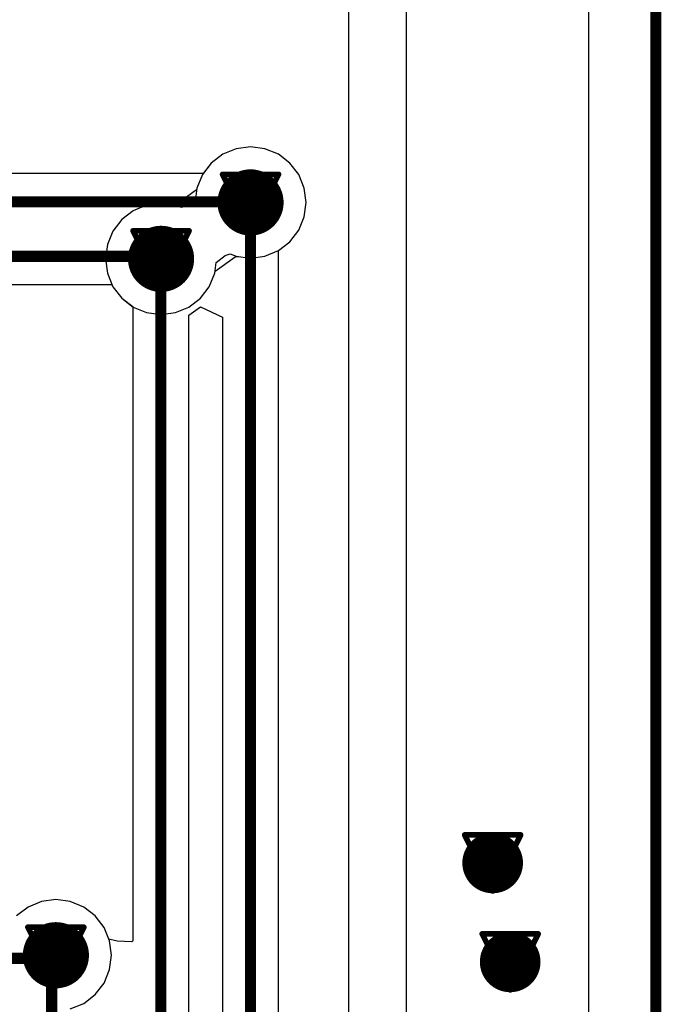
# Model space of a CAD drawing. Header units: millimetres. Extents: x 138 to 555, y 26 to 334.
# Tile 115 of 256: x 363.05 to 368.87, y 119.62 to 128.54. Entities that reach past the tile are written whole.
import ezdxf

# ---------------------------------------------------------------- set-up
doc = ezdxf.new("R2010")
doc.units = ezdxf.units.MM
for name, color, linetype in [('BottomLayer', 5, 'Continuous'), ('DrillDrawing', 1, 'Continuous'), ('KeepOutLayer', 6, 'Continuous'), ('Mechanical27', 56, 'Continuous'), ('Mechanical30', 56, 'Continuous'), ('MidLayer1', 16, 'Continuous'), ('MidLayer2', 76, 'Continuous'), ('MidLayer3', 90, 'Continuous'), ('MidLayer4', 156, 'Continuous'), ('MultiLayer', 9, 'Continuous'), ('TopLayer', 1, 'Continuous'), ('ViaHoleLayer', 16, 'Continuous')]:
    doc.layers.add(name, color=color, linetype=linetype)

msp = doc.modelspace()

# ---------------------------------------------------------------- linework, layer by layer
at = {"layer": 'BottomLayer'}
for p, q in [((368.2087, 310.8956), (368.2087, 62.1191)), ((365.0149, 127.3695), (364.8933, 127.3191)), ((365.1455, 127.3867), (365.0149, 127.3695)), ((365.276, 127.3695), (365.1455, 127.3867)), ((365.3976, 127.3191), (365.276, 127.3695)), ((364.8933, 127.3191), (364.7889, 127.239)), ((365.5021, 127.239), (365.3976, 127.3191)), ((364.7889, 127.239), (364.7087, 127.1345)), ((365.5822, 127.1345), (365.5021, 127.239)), ((364.7087, 127.1345), (364.6583, 127.0129)), ((365.6326, 127.0129), (365.5822, 127.1345)), ((364.656, 126.9953), (364.4727, 126.8639)), ((364.6583, 127.0129), (364.656, 126.9953)), ((365.6498, 126.8824), (365.6326, 127.0129)), ((364.0819, 126.8077), (363.9774, 126.7276)), ((364.2035, 126.8581), (364.0819, 126.8077)), ((364.334, 126.8753), (364.2035, 126.8581)), ((364.4441, 126.8608), (364.334, 126.8753)), ((364.4727, 126.8639), (364.4441, 126.8608)), ((365.6326, 126.7519), (365.6498, 126.8824)), ((363.9774, 126.7276), (363.8973, 126.6231)), ((365.5822, 126.6302), (365.6326, 126.7519)), ((363.8973, 126.6231), (363.8469, 126.5015)), ((365.5021, 126.5258), (365.5822, 126.6302)), ((363.8469, 126.5015), (363.8297, 126.371)), ((365.4004, 126.4477), (365.5021, 126.5258)), ((365.4004, 112.0687), (365.4004, 126.4477)), ((363.8297, 126.371), (363.8469, 126.2405)), ((363.8469, 126.2405), (363.8973, 126.1188)), ((363.8973, 126.1188), (363.9774, 126.0144)), ((363.9774, 126.0144), (364.077, 125.938)), ((364.077, 125.938), (364.077, 120.1892)), ((364.5868, 125.8597), (364.6906, 125.9356)), ((364.6906, 125.9356), (364.8906, 125.8417)), ((364.5868, 100.9938), (364.5868, 125.8597)), ((364.8906, 125.8417), (364.8906, 99.373)), ((363.3803, 120.5646), (363.2498, 120.5474)), ((363.5109, 120.5474), (363.3803, 120.5646)), ((363.1282, 120.497), (363.0237, 120.4169)), ((363.2498, 120.5474), (363.1282, 120.497)), ((363.6325, 120.497), (363.5109, 120.5474)), ((363.7369, 120.4169), (363.6325, 120.497)), ((363.8171, 120.3124), (363.7369, 120.4169)), ((363.8607, 120.2072), (363.8171, 120.3124)), ((363.9356, 120.1874), (363.8607, 120.2072)), ((364.0705, 120.1807), (363.9356, 120.1874)), ((364.077, 120.1892), (364.0705, 120.1807))]:
    msp.add_line(p, q, dxfattribs=at)
for points, const_width in [([(364.9955, 126.8824, 1), (365.2955, 126.8824, 1)], 0.3), ([(365.1205, 126.8824, 1), (365.1705, 126.8824, 1)], 0.05), ([(364.184, 126.371, 1), (364.484, 126.371, 1)], 0.3), ([(364.3069, 126.371, 1), (364.3569, 126.371, 1)], 0.05), ([(364.3069, 126.371, 1), (364.3569, 126.371, 1)], 0.05), ([(364.309, 126.371, 1), (364.359, 126.371, 1)], 0.05), ([(367.2035, 120.8966, 1), (367.4785, 120.8966, 1)], 0.275), ([(363.2303, 120.0602, 1), (363.5303, 120.0602, 1)], 0.3), ([(367.3625, 120, 1), (367.6375, 120, 1)], 0.275), ([(363.3483, 120.0602, 1), (363.3983, 120.0602, 1)], 0.05), ([(363.3483, 120.0602, 1), (363.3983, 120.0602, 1)], 0.05), ([(363.3553, 120.0602, 1), (363.4053, 120.0602, 1)], 0.05), ([(363.3171, 120.029, 1), (363.3671, 120.029, 1)], 0.05), ([(363.3171, 120.029, 1), (363.3671, 120.029, 1)], 0.05)]:
    msp.add_lwpolyline(points, format="xyb", close=True, dxfattribs=dict(at, const_width=const_width))
at = {"layer": 'BottomLayer', "const_width": 0.1}
for points in [[(365.1455, 99.2674), (365.1455, 126.8824)], [(364.3319, 100.9938), (364.3319, 126.371)], [(364.3319, 126.371), (364.334, 126.371)], [(363.3421, 120.029), (363.3733, 120.0602)], [(363.3733, 120.0602), (363.3803, 120.0602)], [(363.3421, 102.544), (363.3421, 120.029)]]:
    msp.add_lwpolyline(points, dxfattribs=at)
at = {"layer": 'DrillDrawing'}
for points, const_width in [([(368.8205, 61.5074), (368.8205, 311.5074)], 0.1), ([(364.8915, 127.1364), (365.3995, 127.1364)], 0.0508), ([(364.8915, 127.1364), (365.1455, 126.6284)], 0.0508), ([(365.1455, 126.6284), (365.3995, 127.1364)], 0.0508), ([(364.9931, 127.0348), (365.2979, 127.0348)], 0.0508), ([(364.9931, 127.0348), (365.1455, 126.73)], 0.0508), ([(365.1455, 126.73), (365.2979, 127.0348)], 0.0508), ([(364.08, 126.625), (364.588, 126.625)], 0.0508), ([(364.08, 126.625), (364.334, 126.117)], 0.0508), ([(364.334, 126.117), (364.588, 126.625)], 0.0508), ([(364.1816, 126.5234), (364.4864, 126.5234)], 0.0508), ([(364.1816, 126.5234), (364.334, 126.2186)], 0.0508), ([(364.334, 126.2186), (364.4864, 126.5234)], 0.0508), ([(367.087, 121.1506), (367.595, 121.1506)], 0.0508), ([(367.087, 121.1506), (367.341, 120.6426)], 0.0508), ([(367.341, 120.6426), (367.595, 121.1506)], 0.0508), ([(367.1886, 121.049), (367.4934, 121.049)], 0.0508), ([(367.1886, 121.049), (367.341, 120.7442)], 0.0508), ([(367.341, 120.7442), (367.4934, 121.049)], 0.0508), ([(363.1263, 120.3142), (363.6343, 120.3142)], 0.0508), ([(363.1263, 120.3142), (363.3803, 119.8062)], 0.0508), ([(363.3803, 119.8062), (363.6343, 120.3142)], 0.0508), ([(363.2279, 120.2126), (363.5327, 120.2126)], 0.0508), ([(363.2279, 120.2126), (363.3803, 119.9078)], 0.0508), ([(363.3803, 119.9078), (363.5327, 120.2126)], 0.0508), ([(367.246, 120.254), (367.754, 120.254)], 0.0508), ([(367.246, 120.254), (367.5, 119.746)], 0.0508), ([(367.5, 119.746), (367.754, 120.254)], 0.0508), ([(367.3476, 120.1524), (367.6524, 120.1524)], 0.0508), ([(367.3476, 120.1524), (367.5, 119.8476)], 0.0508), ([(367.5, 119.8476), (367.6524, 120.1524)], 0.0508)]:
    msp.add_lwpolyline(points, dxfattribs=dict(at, const_width=const_width))
at = {"layer": 'DrillDrawing', "const_width": 0.0254}
for points in [[(364.8788, 127.1364, 1), (364.9042, 127.1364, 1)], [(364.8788, 127.1364, 1), (364.9042, 127.1364, 1)], [(365.3868, 127.1364, 1), (365.4122, 127.1364, 1)], [(365.3868, 127.1364, 1), (365.4122, 127.1364, 1)], [(364.9804, 127.0348, 1), (365.0058, 127.0348, 1)], [(364.9804, 127.0348, 1), (365.0058, 127.0348, 1)], [(365.2852, 127.0348, 1), (365.3106, 127.0348, 1)], [(365.2852, 127.0348, 1), (365.3106, 127.0348, 1)], [(365.1328, 126.73, 1), (365.1582, 126.73, 1)], [(365.1328, 126.73, 1), (365.1582, 126.73, 1)], [(364.0673, 126.625, 1), (364.0927, 126.625, 1)], [(364.0673, 126.625, 1), (364.0927, 126.625, 1)], [(364.5753, 126.625, 1), (364.6007, 126.625, 1)], [(364.5753, 126.625, 1), (364.6007, 126.625, 1)], [(365.1328, 126.6284, 1), (365.1582, 126.6284, 1)], [(365.1328, 126.6284, 1), (365.1582, 126.6284, 1)], [(364.1689, 126.5234, 1), (364.1943, 126.5234, 1)], [(364.1689, 126.5234, 1), (364.1943, 126.5234, 1)], [(364.4737, 126.5234, 1), (364.4991, 126.5234, 1)], [(364.4737, 126.5234, 1), (364.4991, 126.5234, 1)], [(364.3213, 126.2186, 1), (364.3467, 126.2186, 1)], [(364.3213, 126.2186, 1), (364.3467, 126.2186, 1)], [(364.3213, 126.117, 1), (364.3467, 126.117, 1)], [(364.3213, 126.117, 1), (364.3467, 126.117, 1)], [(367.0743, 121.1506, 1), (367.0997, 121.1506, 1)], [(367.0743, 121.1506, 1), (367.0997, 121.1506, 1)], [(367.5823, 121.1506, 1), (367.6077, 121.1506, 1)], [(367.5823, 121.1506, 1), (367.6077, 121.1506, 1)], [(367.1759, 121.049, 1), (367.2013, 121.049, 1)], [(367.1759, 121.049, 1), (367.2013, 121.049, 1)], [(367.4807, 121.049, 1), (367.5061, 121.049, 1)], [(367.4807, 121.049, 1), (367.5061, 121.049, 1)], [(367.3283, 120.7442, 1), (367.3537, 120.7442, 1)], [(367.3283, 120.7442, 1), (367.3537, 120.7442, 1)], [(367.3283, 120.6426, 1), (367.3537, 120.6426, 1)], [(367.3283, 120.6426, 1), (367.3537, 120.6426, 1)], [(363.1136, 120.3142, 1), (363.139, 120.3142, 1)], [(363.1136, 120.3142, 1), (363.139, 120.3142, 1)], [(363.6216, 120.3142, 1), (363.647, 120.3142, 1)], [(363.6216, 120.3142, 1), (363.647, 120.3142, 1)], [(363.2152, 120.2126, 1), (363.2406, 120.2126, 1)], [(363.2152, 120.2126, 1), (363.2406, 120.2126, 1)], [(363.52, 120.2126, 1), (363.5454, 120.2126, 1)], [(363.52, 120.2126, 1), (363.5454, 120.2126, 1)], [(367.2333, 120.254, 1), (367.2587, 120.254, 1)], [(367.2333, 120.254, 1), (367.2587, 120.254, 1)], [(367.7413, 120.254, 1), (367.7667, 120.254, 1)], [(367.7413, 120.254, 1), (367.7667, 120.254, 1)], [(367.3349, 120.1524, 1), (367.3603, 120.1524, 1)], [(367.3349, 120.1524, 1), (367.3603, 120.1524, 1)], [(367.6397, 120.1524, 1), (367.6651, 120.1524, 1)], [(367.6397, 120.1524, 1), (367.6651, 120.1524, 1)], [(363.3676, 119.9078, 1), (363.393, 119.9078, 1)], [(363.3676, 119.9078, 1), (363.393, 119.9078, 1)], [(367.4873, 119.8476, 1), (367.5127, 119.8476, 1)], [(367.4873, 119.8476, 1), (367.5127, 119.8476, 1)], [(363.3676, 119.8062, 1), (363.393, 119.8062, 1)], [(363.3676, 119.8062, 1), (363.393, 119.8062, 1)], [(367.4873, 119.746, 1), (367.5127, 119.746, 1)], [(367.4873, 119.746, 1), (367.5127, 119.746, 1)]]:
    msp.add_lwpolyline(points, format="xyb", close=True, dxfattribs=at)
at = {"layer": 'KeepOutLayer', "const_width": 0.1}
msp.add_lwpolyline([(368.8205, 61.5074), (368.8205, 311.5074)], dxfattribs=at)
at = {"layer": 'Mechanical27', "const_width": 0.1}
msp.add_lwpolyline([(368.8205, 61.5074), (368.8205, 311.5074)], dxfattribs=at)
at = {"layer": 'Mechanical30', "const_width": 0.1}
msp.add_lwpolyline([(368.8205, 61.5074), (368.8205, 311.5074)], dxfattribs=at)
at = {"layer": 'MidLayer1'}
for p, q in [((366.0338, 184.9617), (366.0337, 112.2918)), ((365.0149, 127.3695), (364.8933, 127.3191)), ((365.1455, 127.3867), (365.0149, 127.3695)), ((365.276, 127.3695), (365.1455, 127.3867)), ((365.3976, 127.3191), (365.276, 127.3695)), ((364.8933, 127.3191), (364.7889, 127.239)), ((365.5021, 127.239), (365.3976, 127.3191)), ((364.7889, 127.239), (364.7087, 127.1345)), ((365.5822, 127.1345), (365.5021, 127.239)), ((364.7087, 127.1345), (364.6583, 127.0129)), ((365.6326, 127.0129), (365.5822, 127.1345)), ((364.6583, 127.0129), (364.6454, 126.9145)), ((365.6498, 126.8824), (365.6326, 127.0129)), ((364.6454, 126.9145), (364.5648, 126.853)), ((364.0819, 126.8077), (363.9774, 126.7276)), ((364.2035, 126.8581), (364.0819, 126.8077)), ((364.334, 126.8753), (364.2035, 126.8581)), ((364.4646, 126.8581), (364.334, 126.8753)), ((364.5192, 126.8355), (364.4646, 126.8581)), ((364.5648, 126.853), (364.5192, 126.8355)), ((365.6326, 126.7519), (365.6498, 126.8824)), ((363.9774, 126.7276), (363.8973, 126.6231)), ((365.5822, 126.6302), (365.6326, 126.7519)), ((363.8973, 126.6231), (363.8469, 126.5015)), ((365.5021, 126.5258), (365.5822, 126.6302)), ((363.8469, 126.5015), (363.8297, 126.371)), ((365.276, 126.3953), (365.3976, 126.4456)), ((365.3976, 126.4456), (365.5021, 126.5258)), ((363.8297, 126.371), (363.8469, 126.2405)), ((364.8341, 126.3389), (364.9147, 126.4004)), ((364.9147, 126.4004), (364.9603, 126.4179)), ((364.9603, 126.4179), (365.0149, 126.3953)), ((365.0149, 126.3953), (365.1455, 126.3781)), ((365.1455, 126.3781), (365.276, 126.3953)), ((364.8212, 126.2405), (364.8341, 126.3389)), ((363.8469, 126.2405), (363.8973, 126.1188)), ((364.7708, 126.1188), (364.8212, 126.2405)), ((363.8973, 126.1188), (363.9774, 126.0144)), ((364.6906, 126.0144), (364.7708, 126.1188)), ((363.9774, 126.0144), (364.0819, 125.9342)), ((364.5862, 125.9342), (364.6906, 126.0144)), ((364.0819, 125.9342), (364.2035, 125.8838)), ((364.4646, 125.8838), (364.5862, 125.9342)), ((364.2035, 125.8838), (364.334, 125.8667)), ((364.334, 125.8667), (364.4646, 125.8838)), ((363.3803, 120.5646), (363.2498, 120.5474)), ((363.5109, 120.5474), (363.3803, 120.5646)), ((363.1282, 120.497), (363.0237, 120.4169)), ((363.2498, 120.5474), (363.1282, 120.497)), ((363.6325, 120.497), (363.5109, 120.5474)), ((363.7369, 120.4169), (363.6325, 120.497)), ((363.8171, 120.3124), (363.7369, 120.4169)), ((363.8675, 120.1908), (363.8171, 120.3124)), ((363.8847, 120.0602), (363.8675, 120.1908)), ((363.8675, 119.9297), (363.8847, 120.0602)), ((363.8171, 119.8081), (363.8675, 119.9297)), ((363.7369, 119.7036), (363.8171, 119.8081)), ((363.6325, 119.6235), (363.7369, 119.7036)), ((363.5109, 119.5731), (363.6325, 119.6235))]:
    msp.add_line(p, q, dxfattribs=at)
for points, const_width in [([(364.9955, 126.8824, 1), (365.2955, 126.8824, 1)], 0.3), ([(364.184, 126.371, 1), (364.484, 126.371, 1)], 0.3), ([(367.2035, 120.8966, 1), (367.4785, 120.8966, 1)], 0.275), ([(363.2303, 120.0602, 1), (363.5303, 120.0602, 1)], 0.3), ([(367.3625, 120, 1), (367.6375, 120, 1)], 0.275)]:
    msp.add_lwpolyline(points, format="xyb", close=True, dxfattribs=dict(at, const_width=const_width))
at = {"layer": 'MidLayer2'}
for p, q in [((368.2087, 310.8956), (368.2087, 62.1191)), ((365.0149, 127.3695), (364.8933, 127.3191)), ((365.1455, 127.3867), (365.0149, 127.3695)), ((365.276, 127.3695), (365.1455, 127.3867)), ((365.3976, 127.3191), (365.276, 127.3695)), ((364.8933, 127.3191), (364.7889, 127.239)), ((365.5021, 127.239), (365.3976, 127.3191)), ((364.7889, 127.239), (364.7087, 127.1345)), ((365.5822, 127.1345), (365.5021, 127.239)), ((364.7087, 127.1345), (364.6583, 127.0129)), ((365.6326, 127.0129), (365.5822, 127.1345)), ((364.656, 126.9953), (364.4727, 126.8639)), ((364.6583, 127.0129), (364.656, 126.9953)), ((365.6498, 126.8824), (365.6326, 127.0129)), ((364.0819, 126.8077), (363.9774, 126.7276)), ((364.2035, 126.8581), (364.0819, 126.8077)), ((364.334, 126.8753), (364.2035, 126.8581)), ((364.4441, 126.8608), (364.334, 126.8753)), ((364.4727, 126.8639), (364.4441, 126.8608)), ((365.6326, 126.7519), (365.6498, 126.8824)), ((363.9774, 126.7276), (363.8973, 126.6231)), ((365.5822, 126.6302), (365.6326, 126.7519)), ((363.8973, 126.6231), (363.8469, 126.5015)), ((365.5021, 126.5258), (365.5822, 126.6302)), ((363.8469, 126.5015), (363.8297, 126.371)), ((365.276, 126.3953), (365.3976, 126.4456)), ((365.3976, 126.4456), (365.5021, 126.5258)), ((363.8297, 126.371), (363.8469, 126.2405)), ((364.8235, 126.2581), (365.0068, 126.3894)), ((365.0068, 126.3894), (365.0354, 126.3926)), ((365.0354, 126.3926), (365.1455, 126.3781)), ((365.1455, 126.3781), (365.276, 126.3953)), ((363.8469, 126.2405), (363.8973, 126.1188)), ((364.7708, 126.1188), (364.8212, 126.2405)), ((364.8212, 126.2405), (364.8235, 126.2581)), ((363.8973, 126.1188), (363.9774, 126.0144)), ((364.6906, 126.0144), (364.7708, 126.1188)), ((363.9774, 126.0144), (364.0819, 125.9342)), ((364.5862, 125.9342), (364.6906, 126.0144)), ((364.0819, 125.9342), (364.2035, 125.8838)), ((364.4646, 125.8838), (364.5862, 125.9342)), ((364.2035, 125.8838), (364.334, 125.8667)), ((364.334, 125.8667), (364.4646, 125.8838)), ((363.3803, 120.5646), (363.2498, 120.5474)), ((363.5109, 120.5474), (363.3803, 120.5646)), ((363.1282, 120.497), (363.0237, 120.4169)), ((363.2498, 120.5474), (363.1282, 120.497)), ((363.6325, 120.497), (363.5109, 120.5474)), ((363.7369, 120.4169), (363.6325, 120.497)), ((363.8171, 120.3124), (363.7369, 120.4169)), ((363.8675, 120.1908), (363.8171, 120.3124)), ((363.8847, 120.0602), (363.8675, 120.1908)), ((363.8675, 119.9297), (363.8847, 120.0602)), ((363.8171, 119.8081), (363.8675, 119.9297)), ((363.7369, 119.7036), (363.8171, 119.8081)), ((363.6325, 119.6235), (363.7369, 119.7036)), ((363.5109, 119.5731), (363.6325, 119.6235))]:
    msp.add_line(p, q, dxfattribs=at)
for points, const_width in [([(364.9955, 126.8824, 1), (365.2955, 126.8824, 1)], 0.3), ([(364.184, 126.371, 1), (364.484, 126.371, 1)], 0.3), ([(367.2035, 120.8966, 1), (367.4785, 120.8966, 1)], 0.275), ([(363.2303, 120.0602, 1), (363.5303, 120.0602, 1)], 0.3), ([(367.3625, 120, 1), (367.6375, 120, 1)], 0.275)]:
    msp.add_lwpolyline(points, format="xyb", close=True, dxfattribs=dict(at, const_width=const_width))
at = {"layer": 'MidLayer3'}
for p, q in [((368.2087, 310.8956), (368.2087, 62.1191)), ((365.0149, 127.3695), (364.8933, 127.3191)), ((365.1455, 127.3867), (365.0149, 127.3695)), ((365.276, 127.3695), (365.1455, 127.3867)), ((365.3976, 127.3191), (365.276, 127.3695)), ((364.8933, 127.3191), (364.7889, 127.239)), ((365.5021, 127.239), (365.3976, 127.3191)), ((364.7889, 127.239), (364.7087, 127.1345)), ((365.5822, 127.1345), (365.5021, 127.239)), ((364.7087, 127.1345), (364.6583, 127.0129)), ((365.6326, 127.0129), (365.5822, 127.1345)), ((364.6583, 127.0129), (364.6454, 126.9145)), ((365.6498, 126.8824), (365.6326, 127.0129)), ((364.6454, 126.9145), (364.5648, 126.853)), ((364.0819, 126.8077), (363.9774, 126.7276)), ((364.2035, 126.8581), (364.0819, 126.8077)), ((364.334, 126.8753), (364.2035, 126.8581)), ((364.4646, 126.8581), (364.334, 126.8753)), ((364.5192, 126.8355), (364.4646, 126.8581)), ((364.5648, 126.853), (364.5192, 126.8355)), ((365.6326, 126.7519), (365.6498, 126.8824)), ((363.9774, 126.7276), (363.8973, 126.6231)), ((365.5822, 126.6302), (365.6326, 126.7519)), ((363.8973, 126.6231), (363.8469, 126.5015)), ((365.5021, 126.5258), (365.5822, 126.6302)), ((363.8469, 126.5015), (363.8297, 126.371)), ((365.276, 126.3953), (365.3976, 126.4456)), ((365.3976, 126.4456), (365.5021, 126.5258)), ((363.8297, 126.371), (363.8469, 126.2405)), ((364.8341, 126.3389), (364.9147, 126.4004)), ((364.9147, 126.4004), (364.9603, 126.4179)), ((364.9603, 126.4179), (365.0149, 126.3953)), ((365.0149, 126.3953), (365.1455, 126.3781)), ((365.1455, 126.3781), (365.276, 126.3953)), ((364.8212, 126.2405), (364.8341, 126.3389)), ((363.8469, 126.2405), (363.8973, 126.1188)), ((364.7708, 126.1188), (364.8212, 126.2405)), ((363.8973, 126.1188), (363.9774, 126.0144)), ((364.6906, 126.0144), (364.7708, 126.1188)), ((363.9774, 126.0144), (364.0819, 125.9342)), ((364.5862, 125.9342), (364.6906, 126.0144)), ((364.0819, 125.9342), (364.2035, 125.8838)), ((364.4646, 125.8838), (364.5862, 125.9342)), ((364.2035, 125.8838), (364.334, 125.8667)), ((364.334, 125.8667), (364.4646, 125.8838)), ((363.3803, 120.5646), (363.2498, 120.5474)), ((363.5109, 120.5474), (363.3803, 120.5646)), ((363.1282, 120.497), (363.0237, 120.4169)), ((363.2498, 120.5474), (363.1282, 120.497)), ((363.6325, 120.497), (363.5109, 120.5474)), ((363.7369, 120.4169), (363.6325, 120.497)), ((363.8171, 120.3124), (363.7369, 120.4169)), ((363.8675, 120.1908), (363.8171, 120.3124)), ((363.8847, 120.0602), (363.8675, 120.1908)), ((363.8675, 119.9297), (363.8847, 120.0602)), ((363.8171, 119.8081), (363.8675, 119.9297)), ((363.7369, 119.7036), (363.8171, 119.8081)), ((363.6325, 119.6235), (363.7369, 119.7036)), ((363.5109, 119.5731), (363.6325, 119.6235))]:
    msp.add_line(p, q, dxfattribs=at)
for points, const_width in [([(364.9955, 126.8824, 1), (365.2955, 126.8824, 1)], 0.3), ([(364.184, 126.371, 1), (364.484, 126.371, 1)], 0.3), ([(367.2035, 120.8966, 1), (367.4785, 120.8966, 1)], 0.275), ([(363.2303, 120.0602, 1), (363.5303, 120.0602, 1)], 0.3), ([(367.3625, 120, 1), (367.6375, 120, 1)], 0.275)]:
    msp.add_lwpolyline(points, format="xyb", close=True, dxfattribs=dict(at, const_width=const_width))
at = {"layer": 'MidLayer4'}
for p, q in [((366.5576, 214.4889), (366.5576, 112.1465)), ((365.0149, 127.3695), (364.8933, 127.3191)), ((365.1455, 127.3867), (365.0149, 127.3695)), ((365.276, 127.3695), (365.1455, 127.3867)), ((365.3976, 127.3191), (365.276, 127.3695)), ((364.8933, 127.3191), (364.7889, 127.239)), ((365.5021, 127.239), (365.3976, 127.3191)), ((364.7889, 127.239), (364.7087, 127.1345)), ((365.5822, 127.1345), (365.5021, 127.239)), ((364.7087, 127.1345), (364.6583, 127.0129)), ((365.6326, 127.0129), (365.5822, 127.1345)), ((364.6583, 127.0129), (364.6454, 126.9145)), ((365.6498, 126.8824), (365.6326, 127.0129)), ((364.6454, 126.9145), (364.5648, 126.853)), ((364.0819, 126.8077), (363.9774, 126.7276)), ((364.2035, 126.8581), (364.0819, 126.8077)), ((364.334, 126.8753), (364.2035, 126.8581)), ((364.4646, 126.8581), (364.334, 126.8753)), ((364.5192, 126.8355), (364.4646, 126.8581)), ((364.5648, 126.853), (364.5192, 126.8355)), ((365.6326, 126.7519), (365.6498, 126.8824)), ((363.9774, 126.7276), (363.8973, 126.6231)), ((365.5822, 126.6302), (365.6326, 126.7519)), ((363.8973, 126.6231), (363.8469, 126.5015)), ((365.5021, 126.5258), (365.5822, 126.6302)), ((363.8469, 126.5015), (363.8297, 126.371)), ((365.276, 126.3953), (365.3976, 126.4456)), ((365.3976, 126.4456), (365.5021, 126.5258)), ((363.8297, 126.371), (363.8469, 126.2405)), ((364.8341, 126.3389), (364.9147, 126.4004)), ((364.9147, 126.4004), (364.9603, 126.4179)), ((364.9603, 126.4179), (365.0149, 126.3953)), ((365.0149, 126.3953), (365.1455, 126.3781)), ((365.1455, 126.3781), (365.276, 126.3953)), ((364.8212, 126.2405), (364.8341, 126.3389)), ((363.8469, 126.2405), (363.8973, 126.1188)), ((364.7708, 126.1188), (364.8212, 126.2405)), ((363.8973, 126.1188), (363.9774, 126.0144)), ((364.6906, 126.0144), (364.7708, 126.1188)), ((363.9774, 126.0144), (364.0819, 125.9342)), ((364.5862, 125.9342), (364.6906, 126.0144)), ((364.0819, 125.9342), (364.2035, 125.8838)), ((364.4646, 125.8838), (364.5862, 125.9342)), ((364.2035, 125.8838), (364.334, 125.8667)), ((364.334, 125.8667), (364.4646, 125.8838)), ((363.3803, 120.5646), (363.2498, 120.5474)), ((363.5109, 120.5474), (363.3803, 120.5646)), ((363.1282, 120.497), (363.0237, 120.4169)), ((363.2498, 120.5474), (363.1282, 120.497)), ((363.6325, 120.497), (363.5109, 120.5474)), ((363.7369, 120.4169), (363.6325, 120.497)), ((363.8171, 120.3124), (363.7369, 120.4169)), ((363.8675, 120.1908), (363.8171, 120.3124)), ((363.8847, 120.0602), (363.8675, 120.1908)), ((363.8675, 119.9297), (363.8847, 120.0602)), ((363.8171, 119.8081), (363.8675, 119.9297)), ((363.7369, 119.7036), (363.8171, 119.8081)), ((363.6325, 119.6235), (363.7369, 119.7036)), ((363.5109, 119.5731), (363.6325, 119.6235))]:
    msp.add_line(p, q, dxfattribs=at)
for points, const_width in [([(364.9955, 126.8824, 1), (365.2955, 126.8824, 1)], 0.3), ([(364.184, 126.371, 1), (364.484, 126.371, 1)], 0.3), ([(367.2035, 120.8966, 1), (367.4785, 120.8966, 1)], 0.275), ([(363.2303, 120.0602, 1), (363.5303, 120.0602, 1)], 0.3), ([(367.3625, 120, 1), (367.6375, 120, 1)], 0.275)]:
    msp.add_lwpolyline(points, format="xyb", close=True, dxfattribs=dict(at, const_width=const_width))
at = {"layer": 'MultiLayer'}
for points, const_width in [([(364.9955, 126.8824, 1), (365.2955, 126.8824, 1)], 0.3), ([(364.184, 126.371, 1), (364.484, 126.371, 1)], 0.3), ([(367.2035, 120.8966, 1), (367.4785, 120.8966, 1)], 0.275), ([(363.2303, 120.0602, 1), (363.5303, 120.0602, 1)], 0.3), ([(367.3625, 120, 1), (367.6375, 120, 1)], 0.275)]:
    msp.add_lwpolyline(points, format="xyb", close=True, dxfattribs=dict(at, const_width=const_width))
at = {"layer": 'TopLayer'}
for p, q in [((368.2087, 310.8956), (368.2087, 62.1191)), ((365.0149, 127.3695), (364.8933, 127.3191)), ((365.1455, 127.3867), (365.0149, 127.3695)), ((365.276, 127.3695), (365.1455, 127.3867)), ((365.3976, 127.3191), (365.276, 127.3695)), ((364.8933, 127.3191), (364.7889, 127.239)), ((365.5021, 127.239), (365.3976, 127.3191)), ((364.7889, 127.239), (364.716, 127.1441)), ((365.5822, 127.1345), (365.5021, 127.239)), ((364.716, 127.1441), (352.9866, 127.1441)), ((365.6326, 127.0129), (365.5822, 127.1345)), ((365.6498, 126.8824), (365.6326, 127.0129)), ((365.6326, 126.7519), (365.6498, 126.8824)), ((365.5822, 126.6302), (365.6326, 126.7519)), ((365.5021, 126.5258), (365.5822, 126.6302)), ((365.276, 126.3953), (365.3976, 126.4456)), ((365.3976, 126.4456), (365.5021, 126.5258)), ((364.8235, 126.2581), (365.0068, 126.3894)), ((365.0068, 126.3894), (365.0354, 126.3926)), ((365.0354, 126.3926), (365.1455, 126.3781)), ((365.1455, 126.3781), (365.276, 126.3953)), ((364.7708, 126.1188), (364.8212, 126.2405)), ((364.8212, 126.2405), (364.8235, 126.2581)), ((360.5317, 126.139), (363.8889, 126.139)), ((363.8889, 126.139), (363.8973, 126.1188)), ((363.8973, 126.1188), (363.9774, 126.0144)), ((364.6906, 126.0144), (364.7708, 126.1188)), ((363.9774, 126.0144), (364.0819, 125.9342)), ((364.5862, 125.9342), (364.6906, 126.0144)), ((364.0819, 125.9342), (364.2035, 125.8838)), ((364.4646, 125.8838), (364.5862, 125.9342)), ((364.2035, 125.8838), (364.334, 125.8667)), ((364.334, 125.8667), (364.4646, 125.8838)), ((363.3803, 120.5646), (363.2498, 120.5474)), ((363.5109, 120.5474), (363.3803, 120.5646)), ((363.1282, 120.497), (363.0237, 120.4169)), ((363.2498, 120.5474), (363.1282, 120.497)), ((363.6325, 120.497), (363.5109, 120.5474)), ((363.7369, 120.4169), (363.6325, 120.497)), ((363.8171, 120.3124), (363.7369, 120.4169)), ((363.8675, 120.1908), (363.8171, 120.3124)), ((363.8847, 120.0602), (363.8675, 120.1908)), ((363.8675, 119.9297), (363.8847, 120.0602)), ((363.8171, 119.8081), (363.8675, 119.9297)), ((363.7369, 119.7036), (363.8171, 119.8081)), ((363.6325, 119.6235), (363.7369, 119.7036)), ((363.5109, 119.5731), (363.6325, 119.6235))]:
    msp.add_line(p, q, dxfattribs=at)
for points, const_width in [([(364.9955, 126.8824, 1), (365.2955, 126.8824, 1)], 0.3), ([(365.1205, 126.8892, 1), (365.1705, 126.8892, 1)], 0.05), ([(364.184, 126.371, 1), (364.484, 126.371, 1)], 0.3), ([(364.309, 126.3939, 1), (364.359, 126.3939, 1)], 0.05), ([(367.2035, 120.8966, 1), (367.4785, 120.8966, 1)], 0.275), ([(363.2303, 120.0602, 1), (363.5303, 120.0602, 1)], 0.3), ([(367.3625, 120, 1), (367.6375, 120, 1)], 0.275), ([(363.3553, 120.032, 1), (363.4053, 120.032, 1)], 0.05)]:
    msp.add_lwpolyline(points, format="xyb", close=True, dxfattribs=dict(at, const_width=const_width))
at = {"layer": 'TopLayer', "const_width": 0.1}
for points in [[(344.1669, 126.8892), (365.1455, 126.8892)], [(344.1684, 126.3939), (364.334, 126.3939)], [(341.7165, 120.032), (363.3803, 120.032)]]:
    msp.add_lwpolyline(points, dxfattribs=at)
at = {"layer": 'ViaHoleLayer', "const_width": 0.15}
for points in [[(365.0705, 126.8824, 1), (365.2205, 126.8824, 1)], [(364.259, 126.371, 1), (364.409, 126.371, 1)], [(367.266, 120.8966, 1), (367.416, 120.8966, 1)], [(363.3053, 120.0602, 1), (363.4553, 120.0602, 1)], [(367.425, 120, 1), (367.575, 120, 1)]]:
    msp.add_lwpolyline(points, format="xyb", close=True, dxfattribs=at)

doc.saveas('drawing.dxf')
